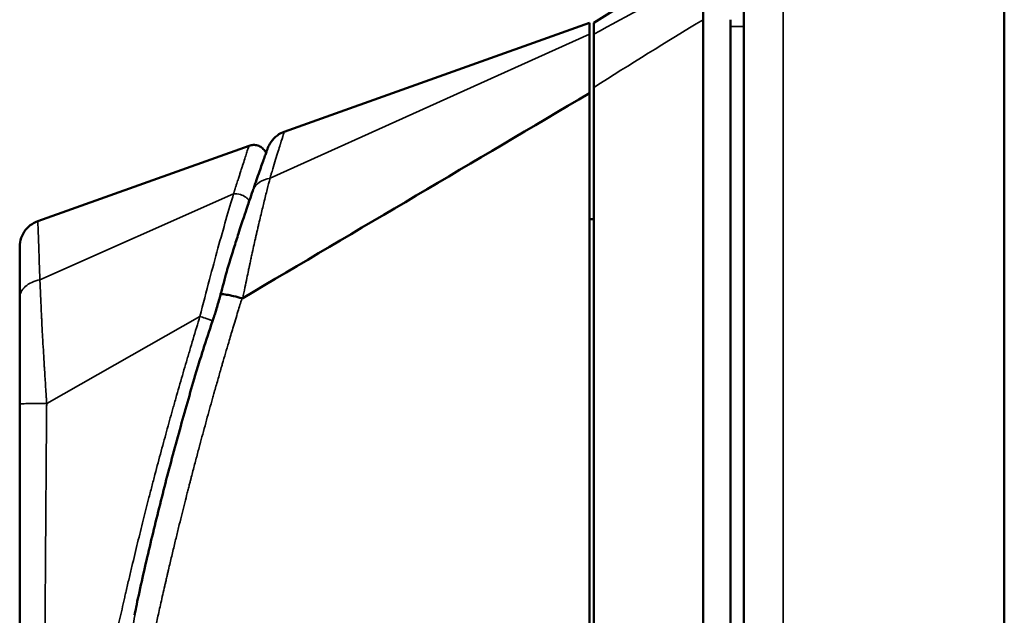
# Model space of a CAD drawing. Header units: inches. Extents: x 0 to 136, y 2 to 86.
# Tile 22 of 37: x 62.11 to 64.94, y 45.58 to 47.3. Entities that reach past the tile are written whole.
import ezdxf

# ---------------------------------------------------------------- set-up
doc = ezdxf.new("R2010")
doc.units = ezdxf.units.IN
doc.header["$LTSCALE"] = 4
doc.header["$MEASUREMENT"] = 0
doc.layers.add('Visible (ANSI)', color=7, linetype='Continuous', lineweight=50)
doc.layers.add('Visible Narrow (ANSI)', color=7, linetype='Continuous', lineweight=35)

msp = doc.modelspace()

# ---------------------------------------------------------------- linework, layer by layer
at = {"layer": 'Visible (ANSI)'}
for p, q in [((64.942, 26.507), (64.942, 65.7568)), ((64.192, 26.5463), (64.192, 65.7175)), ((63.7593, 47.287), (64.0742, 47.4838)), ((62.8677, 46.9727), (63.7474, 47.2869)), ((63.7474, 47.2869), (63.7474, 47.2542)), ((63.7593, 47.254), (63.7593, 47.287)), ((64.0742, 44.531), (64.0742, 47.2957)), ((64.153, 44.531), (64.153, 47.2957)), ((63.7593, 47.1001), (63.7593, 47.254)), ((63.7593, 44.7278), (63.7593, 47.1001)), ((62.158, 46.715), (62.7663, 46.9323)), ((62.8046, 46.7497), (62.8046, 46.7497)), ((63.1714, 46.7433), (63.1713, 46.7433)), ((63.7593, 46.7204), (63.7474, 46.7204)), ((62.6964, 46.547), (62.6964, 46.547)), ((62.6968, 46.5483), (62.6968, 46.5483)), ((62.1057, 46.4933), (62.1057, 46.188)), ((62.6269, 46.3203), (62.6269, 46.3203)), ((62.1057, 44.5081), (62.1057, 46.188))]:
    msp.add_line(p, q, dxfattribs=at)
msp.add_arc((63.7789, 46.7633), 0.0197, 179.9936, 180, dxfattribs=at)
msp.add_ellipse((62.7488, 46.4979), major_axis=(-0.00328, -0.0053), ratio=0.495514, start_param=0.136601, end_param=0.758152, dxfattribs=at)
for points, knots in [([(64.0742, 47.4228), (64.0742, 47.413), (64.0743, 47.3972), (64.0742, 47.3541), (64.074, 47.3268), (64.0742, 47.2957)], [0, 0, 0, 0, 0.2872369, 0.2872369, 0.5811468, 0.5811468, 0.5811468, 0.5811468]), ([(63.7474, 47.2542), (63.7474, 47.2492), (63.7474, 47.2417), (63.7474, 47.2217), (63.7474, 47.2091), (63.7474, 47.1795), (63.7474, 47.1626), (63.7474, 47.1255), (63.7474, 47.1055), (63.7474, 47.0841)], [0, 0, 0, 0, 0.1879234, 0.1879234, 0.3801327, 0.3801327, 0.5723425, 0.5723425, 0.7602664, 0.7602664, 0.7602664, 0.7602664]), ([(63.7474, 47.0841), (63.7474, 47.0358), (63.7474, 46.9229), (63.7474, 46.5248), (63.7474, 46.3134), (63.7474, 45.8386), (63.7474, 45.5508), (63.7474, 45.1637), (63.7474, 45.0418), (63.7474, 44.903), (63.7474, 44.8605), (63.7474, 44.785), (63.7474, 44.7634), (63.7474, 44.7507)], [0.000011, 0.000011, 0.000011, 0.000011, 0.423801, 0.423801, 0.924167, 0.924167, 1.760841, 1.760841, 2.288223, 2.288223, 2.555113, 2.555113, 2.860178, 2.860178, 2.860178, 2.860178]), ([(62.8201, 46.9251), (62.8203, 46.9256), (62.8205, 46.9262), (62.8213, 46.9282), (62.8219, 46.9297), (62.8245, 46.9354), (62.827, 46.9396), (62.8347, 46.9506), (62.841, 46.957), (62.854, 46.9666), (62.8607, 46.9702), (62.8677, 46.9727)], [0, 0, 0, 0, 0.0045364, 0.0045364, 0.016601, 0.016601, 0.0529208, 0.0529208, 0.119468, 0.119468, 0.1762353, 0.1762353, 0.1762353, 0.1762353]), ([(62.7663, 46.9323), (62.7702, 46.9337), (62.7744, 46.9345), (62.7828, 46.9347), (62.7872, 46.9341), (62.7953, 46.9315), (62.7992, 46.9296), (62.8061, 46.9246), (62.8092, 46.9214), (62.8131, 46.9159), (62.8143, 46.9138), (62.8153, 46.9116)], [0, 0, 0, 0, 0.0316302, 0.0316302, 0.0642148, 0.0642148, 0.0965215, 0.0965215, 0.1293216, 0.1293216, 0.147662, 0.147662, 0.147662, 0.147662]), ([(62.8201, 46.9251), (62.8201, 46.9251), (62.8198, 46.9243), (62.8188, 46.9215), (62.818, 46.9193), (62.816, 46.9137), (62.8148, 46.9102), (62.8118, 46.9019), (62.8101, 46.8971), (62.8043, 46.8806), (62.7996, 46.8673), (62.7915, 46.8442), (62.7887, 46.836), (62.7841, 46.8228), (62.7825, 46.8183), (62.7801, 46.8114), (62.7793, 46.809), (62.7781, 46.8055), (62.7777, 46.8043), (62.7772, 46.8029), (62.7771, 46.8027), (62.7771, 46.8025)], [0.5001108, 0.5001108, 0.5001108, 0.5001108, 0.5633298, 0.5633298, 0.6266598, 0.6266598, 0.6899897, 0.6899897, 0.7533197, 0.7533197, 0.8799797, 0.8799797, 0.9433097, 0.9433097, 0.9749747, 0.9749747, 0.9908071, 0.9908071, 0.9987234, 0.9987234, 1, 1, 1, 1]), ([(62.7771, 46.8025), (62.7741, 46.7939), (62.771, 46.7849), (62.7678, 46.7753), (62.7656, 46.7689), (62.7633, 46.7623), (62.761, 46.7555)], [0, 0, 0, 0, 0.25, 0.25, 0.25, 0.4178992, 0.4178992, 0.4178992, 0.4178992]), ([(62.7089, 46.5926), (62.7135, 46.6077), (62.7181, 46.6225), (62.7271, 46.6516), (62.7316, 46.6658), (62.7477, 46.7161), (62.7561, 46.741), (62.761, 46.7555)], [-0.2847885, -0.2847885, -0.2847885, -0.2847885, -0.2239016, -0.2239016, -0.1627743, -0.1627743, -0.000001, -0.000001, -0.000001, -0.000001]), ([(62.1057, 46.6409), (62.1058, 46.6496), (62.1073, 46.6583), (62.1129, 46.6748), (62.1172, 46.6828), (62.1279, 46.6963), (62.1343, 46.7021), (62.1465, 46.7101), (62.1521, 46.7129), (62.158, 46.715)], [0, 0, 0, 0, 0.0660292, 0.0660292, 0.1331112, 0.1331112, 0.1970498, 0.1970498, 0.2444235, 0.2444235, 0.2444235, 0.2444235]), ([(62.1057, 46.6409), (62.1057, 46.6409), (62.1057, 46.6409), (62.1057, 46.6409), (62.1057, 46.6409), (62.1057, 46.64), (62.1057, 46.6383), (62.1057, 46.6366), (62.1057, 46.6341), (62.1057, 46.6308), (62.1057, 46.6242), (62.1057, 46.6144), (62.1057, 46.6014), (62.1057, 46.5949), (62.1057, 46.5876), (62.1057, 46.5796), (62.1057, 46.5716), (62.1057, 46.563), (62.1057, 46.5537), (62.1057, 46.5444), (62.1057, 46.5344), (62.1057, 46.5238), (62.1057, 46.5185), (62.1057, 46.513), (62.1057, 46.5074), (62.1057, 46.5045), (62.1057, 46.5017), (62.1057, 46.4988), (62.1057, 46.4973), (62.1057, 46.4958), (62.1057, 46.4944), (62.1057, 46.4942), (62.1057, 46.494), (62.1057, 46.4938), (62.1057, 46.4938), (62.1057, 46.4938), (62.1057, 46.4938)], [0.4992955, 0.4992955, 0.4992955, 0.4992955, 0.4999999, 0.4999999, 0.4999999, 0.5632587, 0.5632587, 0.5632587, 0.6265175, 0.6265175, 0.6265175, 0.7530333, 0.7530333, 0.7530333, 0.8162939, 0.8162939, 0.8162939, 0.87955, 0.87955, 0.87955, 0.9428083, 0.9428083, 0.9428083, 0.9744375, 0.9744375, 0.9744375, 0.9902556, 0.9902556, 0.9902556, 0.998163, 0.998163, 0.998163, 0.9991514, 0.9991514, 0.9991514, 0.9992533, 0.9992533, 0.9992533, 0.9992533]), ([(62.6576, 46.4159), (62.6601, 46.4232), (62.6625, 46.4305), (62.6657, 46.4406), (62.6666, 46.4433), (62.6688, 46.4502), (62.6701, 46.4544), (62.6751, 46.4709), (62.6788, 46.4833), (62.683, 46.4984), (62.6838, 46.5012), (62.6846, 46.504)], [0, 0, 0, 0, 0.0589244, 0.0589244, 0.081114, 0.081114, 0.1143999, 0.1143999, 0.2143282, 0.2143282, 0.2370189, 0.2370189, 0.2370189, 0.2370189]), ([(62.6853, 46.5045), (62.6857, 46.5045), (62.6861, 46.5045), (62.6865, 46.5045), (62.6904, 46.5045), (62.6956, 46.504), (62.7014, 46.503), (62.7077, 46.502), (62.7147, 46.5006), (62.722, 46.4988), (62.7299, 46.497), (62.7381, 46.4948), (62.746, 46.4925)], [0, 0, 0, 0, 0.0294244, 0.0294244, 0.0294244, 0.3266969, 0.3266969, 0.3266969, 0.6478226, 0.6478226, 0.6478226, 1, 1, 1, 1]), ([(62.6144, 46.2803), (62.6169, 46.2886), (62.6194, 46.297), (62.6246, 46.314), (62.6274, 46.3231), (62.6304, 46.3325), (62.6306, 46.3332), (62.6308, 46.3339)], [-2.2731797, -2.2731797, -2.2731797, -2.2731797, -2.0199183, -2.0199183, -1.7506365, -1.7506365, -1.7286581, -1.7286581, -1.7286581, -1.7286581]), ([(62.4485, 45.6368), (62.46, 45.6898), (62.4722, 45.7432), (62.4979, 45.8507), (62.5114, 45.9053), (62.5396, 46.0143), (62.5543, 46.069), (62.584, 46.1759), (62.599, 46.2283), (62.6144, 46.2803)], [-1.690364, -1.690364, -1.690364, -1.690364, -1.273614, -1.273614, -0.845202, -0.845202, -0.414028, -0.414028, -0.000051, -0.000051, -0.000051, -0.000051])]:
    msp.add_open_spline(points, degree=3, knots=knots, dxfattribs=at)
for points in [[(62.7483, 46.493), (63.0813, 46.69), (63.4144, 46.887), (63.7474, 47.0841)], [(62.8677, 46.9727), (62.8677, 46.9727), (62.8677, 46.9727), (62.8677, 46.9727)], [(62.158, 46.715), (62.158, 46.715), (62.158, 46.715), (62.158, 46.715)], [(62.7022, 46.5695), (62.7043, 46.5772), (62.7066, 46.5851), (62.7089, 46.5926)], [(62.6846, 46.504), (62.6904, 46.5263), (62.6963, 46.5483), (62.7022, 46.5695)], [(62.6308, 46.3339), (62.6395, 46.3613), (62.6484, 46.3886), (62.6576, 46.4159)], [(62.6415, 46.3658), (62.6416, 46.3658), (62.6416, 46.3659), (62.6416, 46.3659)], [(62.4365, 45.5788), (62.4388, 45.5908), (62.4428, 45.6105), (62.4485, 45.6368)]]:
    msp.add_open_spline(points, degree=3, dxfattribs=at)
at = {"layer": 'Visible Narrow (ANSI)'}
for p, q in [((64.3054, 65.7568), (64.3054, 26.507)), ((63.7474, 47.2542), (62.8269, 46.8385)), ((64.153, 47.2763), (64.192, 47.2763)), ((62.1639, 46.5459), (62.7216, 46.7935)), ((62.7218, 46.7936), (62.7216, 46.7935)), ((62.746, 46.4925), (62.7456, 46.4914)), ((62.6249, 46.44), (62.1835, 46.1894)), ((62.6249, 46.44), (62.625, 46.44)), ((62.6619, 46.4265), (62.6619, 46.4265)), ((62.6263, 46.3183), (62.6263, 46.3183))]:
    msp.add_line(p, q, dxfattribs=at)
for points in [[(63.7593, 47.254), (63.8556, 47.3062), (63.9606, 47.3624), (64.0742, 47.4228)], [(63.7593, 47.1001), (63.8638, 47.1667), (63.9688, 47.2318), (64.0742, 47.2957)], [(62.7771, 46.8025), (62.7843, 46.8234), (62.8056, 46.8354), (62.8264, 46.8383)], [(62.8264, 46.8383), (62.8266, 46.8383), (62.8267, 46.8384), (62.8269, 46.8385)], [(62.6583, 46.4158), (62.6684, 46.4456), (62.6774, 46.4752), (62.6853, 46.5045)], [(62.6846, 46.504), (62.6846, 46.5042), (62.6849, 46.5044), (62.6853, 46.5045)], [(62.6576, 46.4159), (62.6576, 46.4159), (62.6578, 46.4159), (62.6583, 46.4158)]]:
    msp.add_open_spline(points, degree=3, dxfattribs=at)
for points, knots in [([(62.8677, 46.9727), (62.8677, 46.9727), (62.8639, 46.9604), (62.8567, 46.9372), (62.8566, 46.9368), (62.8565, 46.9365), (62.8564, 46.9361), (62.8527, 46.9242), (62.8482, 46.9096), (62.843, 46.8926), (62.8404, 46.8842), (62.8377, 46.8752), (62.8348, 46.8656), (62.8333, 46.8608), (62.8318, 46.8559), (62.8302, 46.8509), (62.8299, 46.8498), (62.8296, 46.8488), (62.8293, 46.8478), (62.8284, 46.8446), (62.8274, 46.8414), (62.8264, 46.8383)], [0.5003234, 0.5003234, 0.5003234, 0.5003234, 0.75, 0.75, 0.75, 0.7539486, 0.7539486, 0.7539486, 0.8797515, 0.8797515, 0.8797515, 0.9425979, 0.9425979, 0.9425979, 0.974278, 0.974278, 0.974278, 0.9807037, 0.9807037, 0.9807037, 0.9999882, 0.9999882, 0.9999882, 0.9999882]), ([(62.7216, 46.7935), (62.7216, 46.7935), (62.7216, 46.7937), (62.7217, 46.7938), (62.7217, 46.7939), (62.7217, 46.794), (62.7218, 46.7942), (62.7218, 46.7943), (62.7218, 46.7944), (62.7219, 46.7945), (62.7221, 46.7952), (62.7225, 46.7965), (62.7228, 46.7975), (62.723, 46.7979), (62.7231, 46.7982), (62.7232, 46.7985), (62.7233, 46.7988), (62.7234, 46.7991), (62.7235, 46.7994), (62.7237, 46.8), (62.7239, 46.8007), (62.7241, 46.8014), (62.7245, 46.8027), (62.7249, 46.804), (62.7253, 46.8053), (62.7254, 46.8056), (62.7255, 46.806), (62.7257, 46.8064), (62.726, 46.8073), (62.7262, 46.8082), (62.7265, 46.8091), (62.7273, 46.8116), (62.7281, 46.8141), (62.7289, 46.8166), (62.7294, 46.8182), (62.73, 46.8199), (62.7305, 46.8215), (62.7307, 46.8223), (62.731, 46.8231), (62.7313, 46.8239), (62.7328, 46.8287), (62.7343, 46.8334), (62.7357, 46.8379), (62.737, 46.8418), (62.7382, 46.8456), (62.7394, 46.8493), (62.7396, 46.8499), (62.7398, 46.8505), (62.74, 46.8511), (62.7413, 46.8554), (62.7426, 46.8595), (62.7439, 46.8634), (62.745, 46.8669), (62.7461, 46.8703), (62.7472, 46.8736), (62.7473, 46.874), (62.7475, 46.8745), (62.7476, 46.8749), (62.7499, 46.8819), (62.752, 46.8884), (62.7539, 46.8942), (62.754, 46.8945), (62.7541, 46.8948), (62.7542, 46.8951), (62.7561, 46.9011), (62.7578, 46.9064), (62.7593, 46.911), (62.7608, 46.9155), (62.7621, 46.9194), (62.7631, 46.9225), (62.7631, 46.9226), (62.7631, 46.9227), (62.7632, 46.9227), (62.7642, 46.9258), (62.7649, 46.9282), (62.7655, 46.9298), (62.766, 46.9315), (62.7663, 46.9323), (62.7663, 46.9323), (62.7663, 46.9323), (62.7663, 46.9323), (62.7663, 46.9323)], [0, 0, 0, 0, 0.0019531, 0.0019531, 0.0019531, 0.0029297, 0.0029297, 0.0029297, 0.0035562, 0.0035562, 0.0035562, 0.0078125, 0.0078125, 0.0078125, 0.0096542, 0.0096542, 0.0096542, 0.0117188, 0.0117188, 0.0117188, 0.015625, 0.015625, 0.015625, 0.0234375, 0.0234375, 0.0234375, 0.0256711, 0.0256711, 0.0256711, 0.03125, 0.03125, 0.03125, 0.046875, 0.046875, 0.046875, 0.0572867, 0.0572867, 0.0572867, 0.0625, 0.0625, 0.0625, 0.09375, 0.09375, 0.09375, 0.1205328, 0.1205328, 0.1205328, 0.125, 0.125, 0.125, 0.15625, 0.15625, 0.15625, 0.1837599, 0.1837599, 0.1837599, 0.1875, 0.1875, 0.1875, 0.2469948, 0.2469948, 0.2469948, 0.25, 0.25, 0.25, 0.3125, 0.3125, 0.3125, 0.3736534, 0.3736534, 0.3736534, 0.375, 0.375, 0.375, 0.436673, 0.436673, 0.436673, 0.5, 0.5, 0.5, 0.5002589, 0.5002589, 0.5002589, 0.5002589]), ([(62.8269, 46.8385), (62.8243, 46.8286), (62.8215, 46.8178), (62.8186, 46.8061), (62.8171, 46.8003), (62.8156, 46.7943), (62.8139, 46.7878), (62.8123, 46.7813), (62.8106, 46.7744), (62.809, 46.768), (62.8075, 46.7616), (62.806, 46.7557), (62.8045, 46.7494), (62.803, 46.7431), (62.8014, 46.7363), (62.7997, 46.7293), (62.798, 46.7223), (62.7963, 46.715), (62.7946, 46.7076), (62.7937, 46.704), (62.7929, 46.7002), (62.792, 46.6963), (62.791, 46.6923), (62.7901, 46.6881), (62.7892, 46.6845), (62.7884, 46.6809), (62.7877, 46.6778), (62.787, 46.6745), (62.7862, 46.6712), (62.7854, 46.6677), (62.7846, 46.6641), (62.783, 46.657), (62.7813, 46.6496), (62.7796, 46.6419), (62.7779, 46.6342), (62.7762, 46.6262), (62.7743, 46.6178), (62.7734, 46.6136), (62.7725, 46.6093), (62.7716, 46.6051), (62.7711, 46.603), (62.7707, 46.6009), (62.7702, 46.5986), (62.7697, 46.5962), (62.7691, 46.5937), (62.7687, 46.5919), (62.7683, 46.5901), (62.7681, 46.5889), (62.7678, 46.5875), (62.7675, 46.5862), (62.7672, 46.5846), (62.7668, 46.5829), (62.7661, 46.5797), (62.7654, 46.5765), (62.7647, 46.573), (62.7633, 46.5661), (62.7617, 46.5585), (62.7599, 46.5502), (62.7582, 46.542), (62.7564, 46.5331), (62.7544, 46.5235), (62.7525, 46.514), (62.7504, 46.5038), (62.7483, 46.493)], [0, 0, 0, 0, 0.125, 0.125, 0.125, 0.1875, 0.1875, 0.1875, 0.25, 0.25, 0.25, 0.3125, 0.3125, 0.3125, 0.375, 0.375, 0.375, 0.4375, 0.4375, 0.4375, 0.46875, 0.46875, 0.46875, 0.5, 0.5, 0.5, 0.53125, 0.53125, 0.53125, 0.5625, 0.5625, 0.5625, 0.625, 0.625, 0.625, 0.6875, 0.6875, 0.6875, 0.71875, 0.71875, 0.71875, 0.734375, 0.734375, 0.734375, 0.75, 0.75, 0.75, 0.765625, 0.765625, 0.765625, 0.78125, 0.78125, 0.78125, 0.8125, 0.8125, 0.8125, 0.875, 0.875, 0.875, 0.9375, 0.9375, 0.9375, 1, 1, 1, 1]), ([(62.6249, 46.44), (62.634, 46.4761), (62.6432, 46.5118), (62.6524, 46.5466), (62.6688, 46.6084), (62.6851, 46.6675), (62.6999, 46.719), (62.7078, 46.7462), (62.7151, 46.7713), (62.7218, 46.7936)], [0, 0, 0, 0, 0.284967, 0.284967, 0.284967, 0.790609, 0.790609, 0.790609, 1.057177, 1.057177, 1.057177, 1.057177]), ([(62.7218, 46.7936), (62.7279, 46.7943), (62.735, 46.7937), (62.7421, 46.7915), (62.7434, 46.7911), (62.7447, 46.7906), (62.746, 46.7901), (62.751, 46.7881), (62.7559, 46.7852), (62.7601, 46.7816), (62.7628, 46.7792), (62.7652, 46.7766), (62.7672, 46.7737)], [0, 0, 0, 0, 0.2866064, 0.2866064, 0.2866064, 0.3390253, 0.3390253, 0.3390253, 0.5443959, 0.5443959, 0.5443959, 0.6780444, 0.6780444, 0.6780444, 0.6780444]), ([(62.1639, 46.5459), (62.1639, 46.549), (62.1637, 46.5525), (62.1636, 46.5559), (62.1634, 46.5592), (62.1633, 46.5624), (62.1632, 46.5655), (62.163, 46.5718), (62.1628, 46.578), (62.1626, 46.584), (62.1621, 46.596), (62.1617, 46.6071), (62.1614, 46.6176), (62.161, 46.628), (62.1607, 46.6377), (62.1604, 46.6466), (62.16, 46.6556), (62.1598, 46.6638), (62.1595, 46.671), (62.159, 46.6855), (62.1586, 46.6964), (62.1584, 46.7038), (62.1581, 46.7112), (62.158, 46.715), (62.158, 46.715), (62.158, 46.715), (62.158, 46.715), (62.158, 46.715)], [0.0000095, 0.0000095, 0.0000095, 0.0000095, 0.015625, 0.015625, 0.015625, 0.03125, 0.03125, 0.03125, 0.0625, 0.0625, 0.0625, 0.125, 0.125, 0.125, 0.1875, 0.1875, 0.1875, 0.25, 0.25, 0.25, 0.375, 0.375, 0.375, 0.5, 0.5, 0.5, 0.5007024, 0.5007024, 0.5007024, 0.5007024]), ([(62.7089, 46.5926), (62.7087, 46.5918), (62.7085, 46.591), (62.7083, 46.5903), (62.7045, 46.5769), (62.7007, 46.5628), (62.6971, 46.5495), (62.6969, 46.5488), (62.6967, 46.548), (62.6965, 46.5473), (62.6948, 46.541), (62.6932, 46.5348), (62.6914, 46.5281), (62.6914, 46.5279), (62.6913, 46.5276), (62.6912, 46.5273), (62.691, 46.5265), (62.6908, 46.5258), (62.6906, 46.525), (62.6897, 46.5213), (62.6887, 46.5175), (62.6877, 46.5137), (62.6872, 46.5118), (62.6867, 46.5099), (62.6862, 46.508), (62.6861, 46.5075), (62.686, 46.507), (62.6859, 46.5066), (62.6858, 46.5061), (62.6856, 46.5056), (62.6855, 46.5052), (62.6855, 46.505), (62.6854, 46.5047), (62.6853, 46.5045)], [0.5231992, 0.5231992, 0.5231992, 0.5231992, 0.5361484, 0.5361484, 0.5361484, 0.7615892, 0.7615892, 0.7615892, 0.7741315, 0.7741315, 0.7741315, 0.8807946, 0.8807946, 0.8807946, 0.8851679, 0.8851679, 0.8851679, 0.8972574, 0.8972574, 0.8972574, 0.9548752, 0.9548752, 0.9548752, 0.9828788, 0.9828788, 0.9828788, 0.9898, 0.9898, 0.9898, 0.99669, 0.99669, 0.99669, 1, 1, 1, 1]), ([(62.1057, 46.4933), (62.1057, 46.5052), (62.1173, 46.5289), (62.1474, 46.5428), (62.1639, 46.5459)], [0.0000001, 0.0000001, 0.0000001, 0.0000001, 0.5, 0.9999318, 0.9999318, 0.9999318, 0.9999318]), ([(62.1835, 46.1894), (62.1835, 46.1894), (62.1835, 46.1896), (62.1835, 46.1901), (62.1834, 46.1908), (62.1834, 46.1919), (62.1833, 46.1933), (62.1832, 46.1949), (62.183, 46.197), (62.1828, 46.1996), (62.1828, 46.2004), (62.1827, 46.2012), (62.1827, 46.202), (62.1825, 46.2049), (62.1823, 46.2083), (62.182, 46.2122), (62.1816, 46.219), (62.181, 46.2274), (62.1804, 46.2372), (62.1803, 46.2379), (62.1803, 46.2385), (62.1803, 46.2392), (62.1794, 46.2525), (62.1784, 46.2684), (62.1773, 46.2866), (62.177, 46.2909), (62.1767, 46.2953), (62.1765, 46.2998), (62.1758, 46.3108), (62.1751, 46.3225), (62.1744, 46.3352), (62.1743, 46.3363), (62.1742, 46.3373), (62.1742, 46.3384), (62.1741, 46.34), (62.174, 46.3417), (62.1739, 46.3433), (62.1732, 46.3558), (62.1724, 46.369), (62.1717, 46.3819), (62.1717, 46.3821), (62.1717, 46.3822), (62.1717, 46.3824), (62.1716, 46.3841), (62.1715, 46.3859), (62.1714, 46.3876), (62.1707, 46.4002), (62.1701, 46.4124), (62.1695, 46.4235), (62.1694, 46.4257), (62.1693, 46.4278), (62.1692, 46.4299), (62.169, 46.4336), (62.1688, 46.4372), (62.1687, 46.4406), (62.1684, 46.4468), (62.1681, 46.4525), (62.1678, 46.458), (62.1676, 46.4622), (62.1674, 46.4661), (62.1672, 46.47), (62.1665, 46.4852), (62.1659, 46.498), (62.1655, 46.5083), (62.1655, 46.509), (62.1654, 46.5096), (62.1654, 46.5103), (62.1651, 46.518), (62.1648, 46.5243), (62.1646, 46.5293), (62.1645, 46.5321), (62.1644, 46.5345), (62.1643, 46.5366), (62.1643, 46.5373), (62.1642, 46.538), (62.1642, 46.5386), (62.1641, 46.5404), (62.1641, 46.542), (62.164, 46.5431), (62.164, 46.5441), (62.164, 46.5449), (62.1639, 46.5454), (62.1639, 46.5457), (62.1639, 46.5459), (62.1639, 46.5459)], [0, 0, 0, 0, 0.029976, 0.029976, 0.029976, 0.068941, 0.068941, 0.068941, 0.112203, 0.112203, 0.112203, 0.125, 0.125, 0.125, 0.168459, 0.168459, 0.168459, 0.245007, 0.245007, 0.245007, 0.25, 0.25, 0.25, 0.351364, 0.351364, 0.351364, 0.375, 0.375, 0.375, 0.432557, 0.432557, 0.432557, 0.4375, 0.4375, 0.4375, 0.44468, 0.44468, 0.44468, 0.5, 0.5, 0.5, 0.500701, 0.500701, 0.500701, 0.508153, 0.508153, 0.508153, 0.5625, 0.5625, 0.5625, 0.573104, 0.573104, 0.573104, 0.591877, 0.591877, 0.591877, 0.625, 0.625, 0.625, 0.65, 0.65, 0.65, 0.75, 0.75, 0.75, 0.75635, 0.75635, 0.75635, 0.832904, 0.832904, 0.832904, 0.875, 0.875, 0.875, 0.889151, 0.889151, 0.889151, 0.932399, 0.932399, 0.932399, 0.971337, 0.971337, 0.971337, 1, 1, 1, 1]), ([(62.7456, 46.4914), (62.7419, 46.4794), (62.7382, 46.4672), (62.7344, 46.4548), (62.732, 46.4467), (62.7295, 46.4384), (62.727, 46.4301), (62.7246, 46.4223), (62.7222, 46.4144), (62.7199, 46.4064), (62.7158, 46.393), (62.7118, 46.3793), (62.7077, 46.3654), (62.7017, 46.3451), (62.6956, 46.3243), (62.6894, 46.3029), (62.6889, 46.301), (62.6883, 46.299), (62.6878, 46.2971), (62.6844, 46.2854), (62.681, 46.2735), (62.6776, 46.2617), (62.6759, 46.2557), (62.6742, 46.2498), (62.6725, 46.2436), (62.6707, 46.2374), (62.6688, 46.2309), (62.6673, 46.2254), (62.6658, 46.2199), (62.6645, 46.2155), (62.6632, 46.2107), (62.6618, 46.206), (62.6604, 46.2009), (62.659, 46.1958), (62.6562, 46.1857), (62.6534, 46.1755), (62.6505, 46.1652), (62.6448, 46.1445), (62.6389, 46.1229), (62.6328, 46.1007), (62.6301, 46.0905), (62.6273, 46.0801), (62.6245, 46.0696), (62.6242, 46.0686), (62.624, 46.0677), (62.6237, 46.0667), (62.6206, 46.0552), (62.6175, 46.0435), (62.6144, 46.0316), (62.6112, 46.0197), (62.6081, 46.0077), (62.6049, 45.9954), (62.6033, 45.9892), (62.6016, 45.983), (62.6001, 45.9768), (62.5993, 45.9738), (62.5985, 45.9707), (62.5976, 45.9675), (62.5968, 45.9642), (62.5959, 45.9607), (62.5952, 45.958), (62.5945, 45.9554), (62.5941, 45.9536), (62.5935, 45.9516), (62.593, 45.9496), (62.5924, 45.9473), (62.5919, 45.945), (62.5907, 45.9405), (62.5896, 45.9361), (62.5884, 45.9315), (62.5861, 45.9224), (62.5837, 45.9129), (62.5812, 45.9031), (62.5787, 45.8932), (62.5762, 45.8831), (62.5736, 45.8726), (62.5709, 45.8621), (62.5683, 45.8513), (62.5655, 45.8401), (62.5628, 45.829), (62.56, 45.8176), (62.5571, 45.8058), (62.5542, 45.7938), (62.5512, 45.7815), (62.5482, 45.7688), (62.5452, 45.7562), (62.5421, 45.7433), (62.539, 45.7301), (62.5374, 45.7235), (62.5359, 45.7168), (62.5343, 45.7099), (62.5335, 45.7065), (62.5327, 45.703), (62.5319, 45.6997), (62.5311, 45.6964), (62.5304, 45.6932), (62.5295, 45.6893), (62.5286, 45.6854), (62.5275, 45.6806), (62.5264, 45.6762), (62.5256, 45.6727), (62.5249, 45.6695), (62.5241, 45.6662), (62.5239, 45.6653), (62.5237, 45.6643), (62.5235, 45.6634), (62.5216, 45.655), (62.5197, 45.6467), (62.5178, 45.6386), (62.5142, 45.6224), (62.5107, 45.6071), (62.5075, 45.5926), (62.5043, 45.5781), (62.5013, 45.5644), (62.4985, 45.5515), (62.4964, 45.5421), (62.4945, 45.5332), (62.4926, 45.5246), (62.4919, 45.5215), (62.4913, 45.5183), (62.4906, 45.5153), (62.4858, 45.4928), (62.4817, 45.4736), (62.4784, 45.4577), (62.4751, 45.4419), (62.4725, 45.4293), (62.4705, 45.42)], [0, 0, 0, 0, 0.037736, 0.037736, 0.037736, 0.0625, 0.0625, 0.0625, 0.085798, 0.085798, 0.085798, 0.125, 0.125, 0.125, 0.182318, 0.182318, 0.182318, 0.1875, 0.1875, 0.1875, 0.21875, 0.21875, 0.21875, 0.234375, 0.234375, 0.234375, 0.25, 0.25, 0.25, 0.265625, 0.265625, 0.265625, 0.28125, 0.28125, 0.28125, 0.3125, 0.3125, 0.3125, 0.375, 0.375, 0.375, 0.403634, 0.403634, 0.403634, 0.40625, 0.40625, 0.40625, 0.4375, 0.4375, 0.4375, 0.46875, 0.46875, 0.46875, 0.484375, 0.484375, 0.484375, 0.492188, 0.492188, 0.492188, 0.5, 0.5, 0.5, 0.507812, 0.507812, 0.507812, 0.515625, 0.515625, 0.515625, 0.53125, 0.53125, 0.53125, 0.5625, 0.5625, 0.5625, 0.59375, 0.59375, 0.59375, 0.625, 0.625, 0.625, 0.655974, 0.655974, 0.655974, 0.6875, 0.6875, 0.6875, 0.71875, 0.71875, 0.71875, 0.734375, 0.734375, 0.734375, 0.742188, 0.742188, 0.742188, 0.75, 0.75, 0.75, 0.757812, 0.757812, 0.757812, 0.763854, 0.763854, 0.763854, 0.765625, 0.765625, 0.765625, 0.78125, 0.78125, 0.78125, 0.8125, 0.8125, 0.8125, 0.84375, 0.84375, 0.84375, 0.866494, 0.866494, 0.866494, 0.875, 0.875, 0.875, 0.9375, 0.9375, 0.9375, 1, 1, 1, 1]), ([(62.2103, 44.4328), (62.2103, 44.4328), (62.2103, 44.433), (62.2104, 44.4334), (62.2104, 44.4348), (62.2106, 44.4384), (62.2108, 44.4427), (62.2109, 44.4448), (62.211, 44.4471), (62.2111, 44.4495), (62.2112, 44.4507), (62.2112, 44.452), (62.2113, 44.4531), (62.2114, 44.4543), (62.2114, 44.4554), (62.2115, 44.4567), (62.2116, 44.458), (62.2117, 44.4597), (62.2118, 44.4613), (62.2119, 44.4629), (62.212, 44.4646), (62.2121, 44.4662), (62.2123, 44.4696), (62.2126, 44.4732), (62.2128, 44.4769), (62.2131, 44.4807), (62.2134, 44.4845), (62.2137, 44.4886), (62.214, 44.4927), (62.2144, 44.4971), (62.2147, 44.5011), (62.215, 44.505), (62.2153, 44.5085), (62.2157, 44.5123), (62.216, 44.516), (62.2164, 44.5201), (62.2168, 44.5243), (62.2175, 44.5326), (62.2184, 44.5413), (62.2193, 44.5507), (62.2203, 44.56), (62.2213, 44.5699), (62.2224, 44.5802), (62.223, 44.5853), (62.2236, 44.5905), (62.2242, 44.596), (62.2248, 44.6016), (62.2255, 44.6075), (62.2261, 44.6126), (62.2267, 44.6178), (62.2272, 44.6221), (62.2278, 44.6268), (62.2283, 44.6314), (62.2289, 44.6364), (62.2295, 44.6414), (62.2307, 44.6515), (62.232, 44.662), (62.2334, 44.6724), (62.234, 44.6776), (62.2347, 44.6828), (62.2354, 44.6878), (62.236, 44.6928), (62.2366, 44.6976), (62.2373, 44.7025), (62.2386, 44.7124), (62.24, 44.7227), (62.2415, 44.7337), (62.2422, 44.7392), (62.243, 44.7449), (62.2437, 44.7501), (62.2445, 44.7554), (62.2451, 44.7601), (62.2458, 44.765), (62.2472, 44.7747), (62.2486, 44.7849), (62.2501, 44.7953), (62.2516, 44.8057), (62.2532, 44.8164), (62.2549, 44.8275), (62.2557, 44.8331), (62.2565, 44.8387), (62.2574, 44.8444), (62.2578, 44.8472), (62.2582, 44.85), (62.2587, 44.853), (62.2591, 44.856), (62.2596, 44.8592), (62.26, 44.8617), (62.2604, 44.8642), (62.2607, 44.866), (62.261, 44.868), (62.2613, 44.8701), (62.2617, 44.8723), (62.262, 44.8745), (62.2627, 44.8789), (62.2634, 44.8833), (62.2641, 44.8878), (62.2655, 44.8967), (62.2669, 44.9061), (62.2685, 44.9157), (62.2715, 44.9349), (62.2748, 44.9553), (62.2784, 44.9769), (62.2802, 44.9877), (62.2821, 44.9989), (62.284, 45.0104), (62.286, 45.0218), (62.288, 45.0336), (62.2901, 45.0457), (62.2921, 45.0578), (62.2943, 45.0701), (62.2966, 45.0829), (62.2977, 45.0894), (62.2989, 45.0959), (62.3, 45.1023), (62.3006, 45.1055), (62.3012, 45.1087), (62.3018, 45.1122), (62.3024, 45.1156), (62.3031, 45.1193), (62.3036, 45.1221), (62.3041, 45.1249), (62.3044, 45.1267), (62.3048, 45.1288), (62.3052, 45.1309), (62.3056, 45.1333), (62.306, 45.1357), (62.3069, 45.1405), (62.3078, 45.1452), (62.3087, 45.15), (62.3105, 45.1598), (62.3124, 45.1702), (62.3144, 45.1812), (62.3165, 45.1921), (62.3187, 45.2036), (62.3209, 45.2155), (62.322, 45.2215), (62.3232, 45.2275), (62.3244, 45.2339), (62.3257, 45.2404), (62.327, 45.2472), (62.3281, 45.2532), (62.3293, 45.2591), (62.3303, 45.2642), (62.3313, 45.2695), (62.3323, 45.2748), (62.3334, 45.2803), (62.3345, 45.2858), (62.3367, 45.2969), (62.3388, 45.3077), (62.341, 45.3187), (62.3432, 45.3296), (62.3455, 45.3408), (62.3477, 45.3516), (62.3499, 45.3624), (62.352, 45.373), (62.3544, 45.3846), (62.3569, 45.3963), (62.3595, 45.409), (62.3621, 45.4213), (62.3647, 45.4336), (62.3672, 45.4453), (62.3696, 45.457), (62.3746, 45.4803), (62.3796, 45.5031), (62.3844, 45.5253), (62.3893, 45.5474), (62.394, 45.5687), (62.3987, 45.5892), (62.401, 45.5995), (62.4033, 45.6095), (62.4056, 45.6196), (62.4067, 45.6246), (62.4079, 45.6296), (62.4089, 45.6343), (62.41, 45.639), (62.411, 45.6433), (62.4123, 45.6488), (62.4135, 45.6542), (62.415, 45.6607), (62.4165, 45.6668), (62.4179, 45.673), (62.4193, 45.6789), (62.4207, 45.6847), (62.4234, 45.6965), (62.4262, 45.7083), (62.429, 45.7199), (62.4345, 45.7432), (62.44, 45.7658), (62.4454, 45.788), (62.4508, 45.8101), (62.4562, 45.8318), (62.4615, 45.8528), (62.4641, 45.8633), (62.4667, 45.8736), (62.4693, 45.884), (62.4706, 45.8892), (62.472, 45.8944), (62.4732, 45.8993), (62.4745, 45.9042), (62.4757, 45.9089), (62.4771, 45.9144), (62.4785, 45.9198), (62.4801, 45.9261), (62.4817, 45.9321), (62.4832, 45.9382), (62.4847, 45.944), (62.4862, 45.9498), (62.4892, 45.9614), (62.4923, 45.973), (62.4953, 45.9845), (62.5013, 46.0075), (62.5073, 46.03), (62.5133, 46.052), (62.5192, 46.074), (62.525, 46.0955), (62.5309, 46.1167), (62.5338, 46.1273), (62.5367, 46.1379), (62.5396, 46.148), (62.5424, 46.1582), (62.5451, 46.1679), (62.5481, 46.1786), (62.5512, 46.1894), (62.5545, 46.2011), (62.5577, 46.2125), (62.5609, 46.2238), (62.5641, 46.2347), (62.5672, 46.2456), (62.5703, 46.2565), (62.5735, 46.2674), (62.5766, 46.278), (62.5797, 46.2886), (62.5827, 46.2989), (62.5859, 46.3097), (62.589, 46.3205), (62.5924, 46.3318), (62.5956, 46.3427), (62.5989, 46.3536), (62.602, 46.3642), (62.6052, 46.375), (62.6117, 46.3965), (62.6185, 46.4188), (62.625, 46.44)], [0.4978071, 0.4978071, 0.4978071, 0.4978071, 0.5, 0.5, 0.5, 0.5078125, 0.5078125, 0.5078125, 0.5117188, 0.5117188, 0.5117188, 0.5136719, 0.5136719, 0.5136719, 0.515625, 0.515625, 0.515625, 0.5175781, 0.5175781, 0.5175781, 0.5195312, 0.5195312, 0.5195312, 0.5234375, 0.5234375, 0.5234375, 0.5273438, 0.5273438, 0.5273438, 0.53125, 0.53125, 0.53125, 0.5351562, 0.5351562, 0.5351562, 0.5390625, 0.5390625, 0.5390625, 0.546875, 0.546875, 0.546875, 0.5546875, 0.5546875, 0.5546875, 0.5585938, 0.5585938, 0.5585938, 0.5625, 0.5625, 0.5625, 0.5664062, 0.5664062, 0.5664062, 0.5703125, 0.5703125, 0.5703125, 0.578125, 0.578125, 0.578125, 0.5820312, 0.5820312, 0.5820312, 0.5859375, 0.5859375, 0.5859375, 0.59375, 0.59375, 0.59375, 0.5976562, 0.5976562, 0.5976562, 0.6015625, 0.6015625, 0.6015625, 0.609375, 0.609375, 0.609375, 0.6171875, 0.6171875, 0.6171875, 0.6210938, 0.6210938, 0.6210938, 0.6230469, 0.6230469, 0.6230469, 0.625, 0.625, 0.625, 0.6269531, 0.6269531, 0.6269531, 0.6289062, 0.6289062, 0.6289062, 0.6328125, 0.6328125, 0.6328125, 0.640625, 0.640625, 0.640625, 0.65625, 0.65625, 0.65625, 0.6640625, 0.6640625, 0.6640625, 0.671875, 0.671875, 0.671875, 0.6796875, 0.6796875, 0.6796875, 0.6835938, 0.6835938, 0.6835938, 0.6855469, 0.6855469, 0.6855469, 0.6875, 0.6875, 0.6875, 0.6894531, 0.6894531, 0.6894531, 0.6914062, 0.6914062, 0.6914062, 0.6953125, 0.6953125, 0.6953125, 0.703125, 0.703125, 0.703125, 0.7109375, 0.7109375, 0.7109375, 0.7148438, 0.7148438, 0.7148438, 0.71875, 0.71875, 0.71875, 0.7226562, 0.7226562, 0.7226562, 0.7265625, 0.7265625, 0.7265625, 0.734375, 0.734375, 0.734375, 0.7421875, 0.7421875, 0.7421875, 0.75, 0.75, 0.75, 0.7578125, 0.7578125, 0.7578125, 0.765625, 0.765625, 0.765625, 0.78125, 0.78125, 0.78125, 0.796875, 0.796875, 0.796875, 0.8046875, 0.8046875, 0.8046875, 0.8085938, 0.8085938, 0.8085938, 0.8125, 0.8125, 0.8125, 0.8164062, 0.8164062, 0.8164062, 0.8203125, 0.8203125, 0.8203125, 0.828125, 0.828125, 0.828125, 0.84375, 0.84375, 0.84375, 0.859375, 0.859375, 0.859375, 0.8671875, 0.8671875, 0.8671875, 0.8710938, 0.8710938, 0.8710938, 0.875, 0.875, 0.875, 0.8789062, 0.8789062, 0.8789062, 0.8828125, 0.8828125, 0.8828125, 0.890625, 0.890625, 0.890625, 0.90625, 0.90625, 0.90625, 0.921875, 0.921875, 0.921875, 0.9296875, 0.9296875, 0.9296875, 0.9375, 0.9375, 0.9375, 0.9453125, 0.9453125, 0.9453125, 0.953125, 0.953125, 0.953125, 0.9609375, 0.9609375, 0.9609375, 0.96875, 0.96875, 0.96875, 0.9765625, 0.9765625, 0.9765625, 0.984375, 0.984375, 0.984375, 1, 1, 1, 1]), ([(62.625, 46.44), (62.6298, 46.4386), (62.6352, 46.4369), (62.6405, 46.4351), (62.6442, 46.4338), (62.6478, 46.4325), (62.6511, 46.4312), (62.6521, 46.4309), (62.653, 46.4305), (62.6539, 46.4301), (62.6567, 46.429), (62.6593, 46.4278), (62.6613, 46.4268)], [0, 0, 0, 0, 0.2987284, 0.2987284, 0.2987284, 0.5, 0.5, 0.5, 0.5572908, 0.5572908, 0.5572908, 0.7402813, 0.7402813, 0.7402813, 0.7402813]), ([(62.6144, 46.2803), (62.6247, 46.3134), (62.6352, 46.3464), (62.646, 46.3794), (62.6501, 46.3915), (62.6541, 46.4037), (62.6583, 46.4158)], [0.8482563, 0.8482563, 0.8482563, 0.8482563, 0.9590478, 0.9590478, 0.9590478, 1, 1, 1, 1]), ([(62.1057, 46.188), (62.1057, 46.1882), (62.1079, 46.1884), (62.1116, 46.1885), (62.1157, 46.1887), (62.1217, 46.1889), (62.1284, 46.189), (62.1307, 46.189), (62.1331, 46.189), (62.1355, 46.1891), (62.1414, 46.1892), (62.1476, 46.1892), (62.1537, 46.1893), (62.1643, 46.1893), (62.1746, 46.1894), (62.1835, 46.1894)], [0.0000082, 0.0000082, 0.0000082, 0.0000082, 0.2004484, 0.2004484, 0.2004484, 0.4243935, 0.4243935, 0.4243935, 0.5, 0.5, 0.5, 0.6825216, 0.6825216, 0.6825216, 1, 1, 1, 1]), ([(62.1991, 44.4307), (62.1991, 44.4307), (62.1991, 44.4311), (62.199, 44.4318), (62.1988, 44.4335), (62.1983, 44.4371), (62.1977, 44.4419), (62.1976, 44.442), (62.1976, 44.442), (62.1976, 44.4421), (62.197, 44.4468), (62.1963, 44.4527), (62.1957, 44.4592), (62.1956, 44.4594), (62.1956, 44.4595), (62.1956, 44.4597), (62.1949, 44.4663), (62.1942, 44.4736), (62.1935, 44.4811), (62.1929, 44.4884), (62.1923, 44.496), (62.1917, 44.5037), (62.1917, 44.5041), (62.1917, 44.5045), (62.1916, 44.5048), (62.1905, 44.5205), (62.1895, 44.5368), (62.1886, 44.5535), (62.1885, 44.5541), (62.1885, 44.5547), (62.1885, 44.5553), (62.1876, 44.5719), (62.1868, 44.5889), (62.1861, 44.606), (62.1861, 44.6068), (62.186, 44.6077), (62.186, 44.6085), (62.1853, 44.6254), (62.1847, 44.6425), (62.1842, 44.6596), (62.1836, 44.6775), (62.1831, 44.6956), (62.1827, 44.7138), (62.1827, 44.7151), (62.1826, 44.7164), (62.1826, 44.7177), (62.1818, 44.7528), (62.1811, 44.7882), (62.1806, 44.8239), (62.1805, 44.8257), (62.1805, 44.8275), (62.1805, 44.8293), (62.18, 44.8646), (62.1796, 44.9003), (62.1792, 44.9361), (62.1792, 44.9384), (62.1792, 44.9406), (62.1792, 44.9429), (62.1789, 44.9782), (62.1786, 45.0137), (62.1785, 45.0491), (62.1785, 45.0518), (62.1785, 45.0545), (62.1784, 45.0572), (62.1783, 45.0922), (62.1782, 45.1271), (62.1781, 45.1621), (62.1781, 45.1998), (62.1781, 45.2375), (62.1781, 45.2753), (62.1781, 45.2789), (62.1781, 45.2825), (62.1781, 45.2862), (62.1782, 45.3581), (62.1784, 45.4301), (62.1787, 45.5023), (62.1788, 45.5068), (62.1788, 45.5114), (62.1788, 45.5159), (62.1791, 45.5872), (62.1795, 45.6587), (62.18, 45.7303), (62.18, 45.7357), (62.18, 45.7412), (62.1801, 45.7467), (62.1806, 45.8174), (62.1811, 45.8881), (62.1816, 45.9594), (62.1816, 45.9658), (62.1817, 45.9722), (62.1817, 45.9786), (62.182, 46.0174), (62.1823, 46.0563), (62.1827, 46.095), (62.1828, 46.1144), (62.183, 46.1339), (62.1832, 46.1533), (62.1833, 46.163), (62.1834, 46.1727), (62.1834, 46.1824), (62.1835, 46.1847), (62.1835, 46.1871), (62.1835, 46.1894)], [0.4966465, 0.4966465, 0.4966465, 0.4966465, 0.5, 0.5, 0.5, 0.5078125, 0.5078125, 0.5078125, 0.5079068, 0.5079068, 0.5079068, 0.515625, 0.515625, 0.515625, 0.5158111, 0.5158111, 0.5158111, 0.5237053, 0.5237053, 0.5237053, 0.53125, 0.53125, 0.53125, 0.5316247, 0.5316247, 0.5316247, 0.546875, 0.546875, 0.546875, 0.5474363, 0.5474363, 0.5474363, 0.5625, 0.5625, 0.5625, 0.5632489, 0.5632489, 0.5632489, 0.578125, 0.578125, 0.578125, 0.59375, 0.59375, 0.59375, 0.5948738, 0.5948738, 0.5948738, 0.625, 0.625, 0.625, 0.6264969, 0.6264969, 0.6264969, 0.65625, 0.65625, 0.65625, 0.6581247, 0.6581247, 0.6581247, 0.6875, 0.6875, 0.6875, 0.6897461, 0.6897461, 0.6897461, 0.71875, 0.71875, 0.71875, 0.75, 0.75, 0.75, 0.7529961, 0.7529961, 0.7529961, 0.8125, 0.8125, 0.8125, 0.8162445, 0.8162445, 0.8162445, 0.875, 0.875, 0.875, 0.8794971, 0.8794971, 0.8794971, 0.9375, 0.9375, 0.9375, 0.9427334, 0.9427334, 0.9427334, 0.9743539, 0.9743539, 0.9743539, 0.990177, 0.990177, 0.990177, 0.9980859, 0.9980859, 0.9980859, 0.9999997, 0.9999997, 0.9999997, 0.9999997]), ([(62.4256, 45.5089), (62.4291, 45.5319), (62.4331, 45.5549), (62.4372, 45.5779), (62.4386, 45.5854), (62.44, 45.5929), (62.4414, 45.6004), (62.4437, 45.6125), (62.4461, 45.6246), (62.4485, 45.6368)], [0, 0, 0, 0, 0.0748086, 0.0748086, 0.0748086, 0.0993031, 0.0993031, 0.0993031, 0.138914, 0.138914, 0.138914, 0.138914])]:
    msp.add_open_spline(points, degree=3, knots=knots, dxfattribs=at)

doc.saveas('drawing.dxf')
